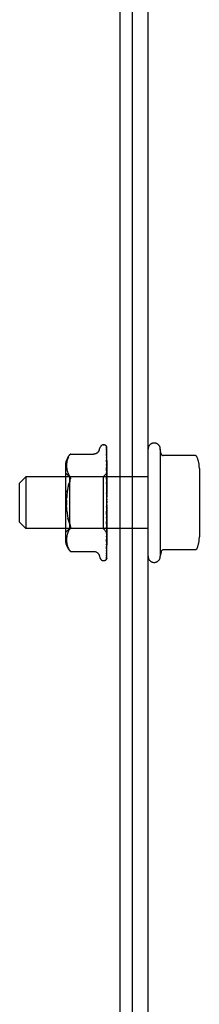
# Model space of a CAD drawing. Header units: inches. Extents: x 0 to 291, y 0 to 188.
# Tile 11 of 113: x 119.031 to 119.906, y 22.587 to 27.369. Entities that reach past the tile are written whole.
import ezdxf

# ---------------------------------------------------------------- set-up
doc = ezdxf.new("R2010")
doc.units = ezdxf.units.IN
doc.header["$LTSCALE"] = 16.018896
doc.header["$MEASUREMENT"] = 0
doc.linetypes.add('HIDDEN', pattern=[0.2, 0.1, -0.1])
doc.layers.get('0').update_dxf_attribs({"linetype": 'CONTINUOUS'})
doc.layers.add('DEFAULT_2', color=8, linetype='HIDDEN')

msp = doc.modelspace()

# ---------------------------------------------------------------- linework, layer by layer
at = {"color": 7, "linetype": 'Continuous'}
for p, q in [((119.5189, 31.0232), (119.5189, 13.2107)), ((119.5814, 13.2732), (119.5814, 30.8982))]:
    msp.add_line(p, q, dxfattribs=at)
at = {"color": 3, "linetype": 'Continuous'}
msp.add_line((119.6564, 19.0232), (119.6564, 30.9032), dxfattribs=at)
at = {"layer": 'DEFAULT_2', "color": 8, "linetype": 'HIDDEN'}
for p, q in [((119.4399, 25.3044), (119.4407, 25.3044)), ((119.4527, 25.2987), (119.4526, 25.2987)), ((119.2787, 25.2592), (119.3913, 25.2592)), ((119.2787, 25.2591), (119.2787, 25.2592)), ((119.4188, 25.2784), (119.4242, 25.2934)), ((119.4537, 25.2827), (119.4538, 25.2818)), ((119.4537, 25.2611), (119.4538, 25.2608)), ((119.4538, 25.2953), (119.4556, 25.1652)), ((119.4538, 25.2873), (119.4556, 25.1625)), ((119.4538, 25.2818), (119.4556, 25.1588)), ((119.4538, 25.2698), (119.4556, 25.1535)), ((119.4538, 25.2608), (119.4556, 25.1475)), ((119.4564, 25.0323), (119.4564, 25.2928)), ((119.7164, 25.2832), (119.7164, 24.7632)), ((119.7204, 25.2609), (119.7164, 25.2832)), ((119.8851, 25.2526), (119.7303, 25.2526)), ((119.2544, 25.2028), (119.2544, 24.8436)), ((119.26, 25.2083), (119.2599, 25.2034)), ((119.2599, 25.2035), (119.26, 25.1986)), ((119.2603, 25.2133), (119.26, 25.2082)), ((119.2608, 25.2184), (119.2603, 25.2132)), ((119.2616, 25.2237), (119.2608, 25.2183)), ((119.2627, 25.2291), (119.2615, 25.2236)), ((119.2642, 25.2345), (119.2626, 25.229)), ((119.2661, 25.2399), (119.2641, 25.2344)), ((119.2686, 25.2452), (119.2661, 25.2399)), ((119.4538, 25.2434), (119.4538, 25.2433)), ((119.4538, 25.2433), (119.4556, 25.1398)), ((119.4538, 25.2312), (119.4556, 25.1317)), ((119.4545, 25.2248), (119.4538, 25.2312)), ((119.4538, 25.2089), (119.4556, 25.1219)), ((119.4564, 25.2079), (119.4558, 25.2138)), ((119.2744, 25.1484), (119.2544, 25.1684)), ((119.26, 25.1987), (119.2603, 25.1938)), ((119.2603, 25.1938), (119.2608, 25.1888)), ((119.2607, 25.1889), (119.2615, 25.1837)), ((119.2615, 25.1837), (119.2626, 25.1783)), ((119.2626, 25.1783), (119.2641, 25.1728)), ((119.2641, 25.1728), (119.2661, 25.1672)), ((119.2661, 25.1673), (119.2687, 25.1618)), ((119.2686, 25.1619), (119.2717, 25.1567)), ((119.2753, 25.1519), (119.2717, 25.1567)), ((119.4562, 25.1672), (119.4374, 25.1484)), ((119.4538, 25.1939), (119.4538, 25.194)), ((119.4538, 25.194), (119.4556, 25.112)), ((119.455, 25.1822), (119.4538, 25.1939)), ((119.4538, 25.1677), (119.4556, 25.1004)), ((119.4562, 25.1672), (119.4556, 25.1665)), ((119.4564, 25.167), (119.4556, 25.1664)), ((119.4556, 25.1664), (119.4556, 25.1665)), ((119.4564, 25.1652), (119.4556, 25.1627)), ((119.4556, 25.1652), (119.4556, 25.1651)), ((119.4556, 25.1625), (119.4556, 25.1627)), ((119.4556, 25.1588), (119.4556, 25.1587)), ((119.4564, 25.1562), (119.4556, 25.1587)), ((119.4564, 25.1579), (119.4556, 25.1538)), ((119.4556, 25.1535), (119.4556, 25.1538)), ((119.4564, 25.1674), (119.4562, 25.1672)), ((119.9064, 25.1893), (119.9064, 24.857)), ((119.0314, 25.1182), (119.0614, 25.1482)), ((119.0314, 24.9282), (119.0314, 25.1182)), ((119.6564, 25.1482), (119.0614, 25.1482)), ((119.0614, 25.1482), (119.0614, 24.8982)), ((119.269, 25.108), (119.272, 25.1177)), ((119.4374, 25.1484), (119.2744, 25.1484)), ((119.2744, 25.1484), (119.2744, 24.8979)), ((119.4374, 25.1484), (119.4374, 24.8979)), ((119.4538, 25.1504), (119.4538, 25.1507)), ((119.4538, 25.1507), (119.4556, 25.089)), ((119.4564, 25.1219), (119.4538, 25.1504)), ((119.4538, 25.1213), (119.4556, 25.076)), ((119.4556, 25.1475), (119.4556, 25.1474)), ((119.4556, 25.1474), (119.4556, 25.1473)), ((119.4564, 25.1433), (119.4556, 25.1473)), ((119.4564, 25.1457), (119.4556, 25.1402)), ((119.4556, 25.1398), (119.4556, 25.1402)), ((119.4556, 25.1317), (119.4556, 25.1314)), ((119.4564, 25.126), (119.4556, 25.1314)), ((119.4564, 25.1291), (119.4556, 25.1224)), ((119.4556, 25.1219), (119.4556, 25.1224)), ((119.4556, 25.112), (119.4556, 25.1116)), ((119.4564, 25.105), (119.4556, 25.1116)), ((119.4564, 25.1087), (119.4556, 25.101)), ((119.2627, 25.0743), (119.2644, 25.0862)), ((119.4538, 25.1025), (119.4538, 25.1027)), ((119.4538, 25.1027), (119.4556, 25.0636)), ((119.4538, 25.1024), (119.4564, 25.0727)), ((119.4538, 25.0711), (119.4556, 25.0496)), ((119.4556, 25.1004), (119.4556, 25.101)), ((119.4556, 25.089), (119.4556, 25.0887)), ((119.4564, 25.081), (119.4556, 25.0887)), ((119.4564, 25.0852), (119.4556, 25.0767)), ((119.4556, 25.076), (119.4556, 25.0767)), ((119.4556, 25.0636), (119.4556, 25.0633)), ((119.4564, 25.0549), (119.4556, 25.0633)), ((119.4564, 25.0594), (119.4556, 25.0506)), ((119.2601, 25.0363), (119.2606, 25.0493)), ((119.4556, 25.0496), (119.4556, 25.0506)), ((119.4564, 25.0277), (119.4556, 25.0365)), ((119.4564, 25.0323), (119.4556, 25.0234)), ((119.4564, 24.7529), (119.4564, 25.0277)), ((119.4538, 24.969), (119.4564, 24.999)), ((119.4556, 24.9961), (119.4538, 24.9689)), ((119.4556, 24.9833), (119.4538, 24.9497)), ((119.4556, 24.9698), (119.4538, 24.9191)), ((119.4538, 24.9689), (119.4538, 24.969)), ((119.4564, 25.0004), (119.4556, 25.0093)), ((119.4564, 25.0049), (119.4556, 24.9963)), ((119.4556, 24.9961), (119.4556, 24.9963)), ((119.4556, 24.9833), (119.4556, 24.9825)), ((119.4564, 24.9738), (119.4556, 24.9825)), ((119.4564, 24.9782), (119.4556, 24.9701)), ((119.4556, 24.9698), (119.4556, 24.9701)), ((119.0314, 24.9282), (119.0614, 24.8982)), ((119.4556, 24.9578), (119.4538, 24.9012)), ((119.4538, 24.9194), (119.4564, 24.9487)), ((119.4556, 24.9455), (119.4538, 24.8733)), ((119.4556, 24.9348), (119.4538, 24.8572)), ((119.4556, 24.924), (119.4538, 24.8329)), ((119.4538, 24.9191), (119.4538, 24.9194)), ((119.4556, 24.915), (119.4538, 24.8193)), ((119.4556, 24.9578), (119.4556, 24.9572)), ((119.4564, 24.9491), (119.4556, 24.9572)), ((119.4564, 24.953), (119.4556, 24.9458)), ((119.4556, 24.9455), (119.4556, 24.9458)), ((119.4556, 24.9348), (119.4556, 24.9342)), ((119.4564, 24.927), (119.4556, 24.9342)), ((119.4564, 24.9304), (119.4556, 24.9243)), ((119.4556, 24.924), (119.4556, 24.9243)), ((119.4556, 24.915), (119.4556, 24.9145)), ((119.4564, 24.9084), (119.4556, 24.9145)), ((119.6564, 24.8982), (119.0614, 24.8982)), ((119.2744, 24.8979), (119.2544, 24.8779)), ((119.2626, 24.8681), (119.2615, 24.8626)), ((119.2641, 24.8736), (119.2626, 24.868)), ((119.2661, 24.8791), (119.2641, 24.8735)), ((119.2687, 24.8845), (119.2661, 24.8791)), ((119.4374, 24.8979), (119.2744, 24.8979)), ((119.2786, 24.9027), (119.2782, 24.9004)), ((119.2786, 24.9027), (119.2788, 24.9051)), ((119.4564, 24.8789), (119.4374, 24.8979)), ((119.4556, 24.9062), (119.4538, 24.7993)), ((119.4556, 24.8991), (119.4538, 24.7887)), ((119.4556, 24.8926), (119.4538, 24.7739)), ((119.4538, 24.8735), (119.4554, 24.8901)), ((119.4556, 24.8877), (119.4538, 24.7666)), ((119.4556, 24.8837), (119.4538, 24.7575)), ((119.4556, 24.8812), (119.4538, 24.7538)), ((119.4556, 24.8798), (119.4538, 24.7508)), ((119.4538, 24.8733), (119.4538, 24.8735)), ((119.4554, 24.8901), (119.4564, 24.9011)), ((119.4564, 24.9112), (119.4556, 24.9064)), ((119.4556, 24.9062), (119.4556, 24.9064)), ((119.4556, 24.8991), (119.4556, 24.8988)), ((119.4564, 24.8939), (119.4556, 24.8988)), ((119.4564, 24.896), (119.4556, 24.8928)), ((119.4556, 24.8926), (119.4556, 24.8928)), ((119.4556, 24.8877), (119.4556, 24.8875)), ((119.4564, 24.8841), (119.4556, 24.8875)), ((119.4564, 24.8854), (119.4556, 24.8838)), ((119.4556, 24.8837), (119.4556, 24.8838)), ((119.4556, 24.8812), (119.4556, 24.8811)), ((119.4564, 24.8794), (119.4556, 24.8811)), ((119.4564, 24.879), (119.4556, 24.8798)), ((119.26, 24.8477), (119.2599, 24.8428)), ((119.2599, 24.8429), (119.26, 24.838)), ((119.2603, 24.8525), (119.26, 24.8476)), ((119.26, 24.8381), (119.2603, 24.833)), ((119.2608, 24.8575), (119.2603, 24.8525)), ((119.2603, 24.8331), (119.2608, 24.8279)), ((119.2615, 24.8627), (119.2607, 24.8575)), ((119.2608, 24.828), (119.2616, 24.8226)), ((119.2615, 24.8227), (119.2627, 24.8173)), ((119.4538, 24.8329), (119.4538, 24.8329)), ((119.455, 24.8438), (119.4558, 24.8517)), ((119.4558, 24.8517), (119.4564, 24.8578)), ((119.4558, 24.8151), (119.4564, 24.8206)), ((119.2626, 24.8173), (119.2642, 24.8118)), ((119.2641, 24.8119), (119.2661, 24.8064)), ((119.2661, 24.8065), (119.2686, 24.8011)), ((119.2753, 24.791), (119.2717, 24.796)), ((119.2767, 24.7894), (119.2753, 24.791)), ((119.2753, 24.791), (119.2759, 24.7903)), ((119.2778, 24.7881), (119.2784, 24.7875)), ((119.2787, 24.7871), (119.2782, 24.7877)), ((119.2787, 24.7871), (119.3913, 24.7871)), ((119.4538, 24.7993), (119.4537, 24.7992)), ((119.4538, 24.7887), (119.4537, 24.7884)), ((119.4538, 24.7739), (119.4537, 24.7733)), ((119.4538, 24.7993), (119.4538, 24.7993)), ((119.455, 24.8083), (119.4558, 24.8151)), ((119.7204, 24.7855), (119.7164, 24.7632)), ((119.8851, 24.7938), (119.7303, 24.7938)), ((119.4188, 24.7679), (119.4242, 24.7529)), ((119.4399, 24.7419), (119.4407, 24.7419)), ((119.4516, 24.7461), (119.4516, 24.7462)), ((119.4536, 24.7655), (119.4536, 24.7655))]:
    msp.add_line(p, q, dxfattribs=at)
for points in [[(119.4526, 25.2987), (119.4526, 25.2987), (119.4527, 25.2987), (119.4528, 25.2985), (119.4529, 25.2983), (119.4531, 25.298), (119.4532, 25.2977), (119.4534, 25.2973), (119.4535, 25.2969), (119.4536, 25.2965), (119.4537, 25.296), (119.4537, 25.2955), (119.4538, 25.2953)], [(119.4564, 25.2924), (119.4564, 25.2925), (119.4561, 25.2931), (119.4558, 25.2938), (119.4555, 25.2944), (119.4552, 25.295), (119.4549, 25.2956), (119.4546, 25.2961), (119.4543, 25.2965), (119.454, 25.297), (119.4537, 25.2974), (119.4534, 25.2977), (119.4532, 25.2981), (119.453, 25.2983), (119.4527, 25.2987)], [(119.4564, 25.2928), (119.4563, 25.2931), (119.4558, 25.2945), (119.4553, 25.2957), (119.4546, 25.2969), (119.4538, 25.2981)], [(119.2686, 25.2452), (119.2717, 25.2503), (119.2753, 25.2553)], [(119.2787, 25.2591), (119.2784, 25.2588), (119.2779, 25.2583), (119.2772, 25.2575), (119.2764, 25.2565), (119.2753, 25.2553)], [(119.2753, 25.2553), (119.2764, 25.2565), (119.2772, 25.2575), (119.2779, 25.2583), (119.2784, 25.2588)], [(119.4188, 25.2784), (119.418, 25.2766), (119.4173, 25.275), (119.4163, 25.2733), (119.4153, 25.2717), (119.4141, 25.2701), (119.4128, 25.2686), (119.4113, 25.2671), (119.4098, 25.2658), (119.4081, 25.2645), (119.4062, 25.2633), (119.4042, 25.2622), (119.4021, 25.2613), (119.3999, 25.2605), (119.3976, 25.2599), (119.3951, 25.2595), (119.3926, 25.2592), (119.3914, 25.2592)], [(119.4533, 25.2955), (119.4535, 25.2952), (119.4536, 25.2946), (119.4537, 25.294), (119.4538, 25.2934)], [(119.4564, 25.2849), (119.4563, 25.2851), (119.456, 25.2869), (119.4556, 25.2886), (119.4551, 25.2902), (119.4547, 25.2917), (119.4542, 25.2932), (119.4537, 25.2946), (119.4533, 25.2955)], [(119.4535, 25.2889), (119.4534, 25.289), (119.4534, 25.289), (119.4534, 25.289), (119.4535, 25.2888), (119.4536, 25.2885), (119.4537, 25.2881), (119.4537, 25.2875), (119.4538, 25.2873)], [(119.4541, 25.2879), (119.4537, 25.2886), (119.4535, 25.2888), (119.4535, 25.2889)], [(119.4564, 25.2677), (119.4561, 25.2694), (119.4557, 25.2719), (119.4553, 25.2743), (119.4549, 25.2766), (119.4544, 25.2789), (119.454, 25.2811), (119.4537, 25.2827)], [(119.4537, 25.2703), (119.4537, 25.2704), (119.4537, 25.2705), (119.4537, 25.2704), (119.4537, 25.2701), (119.4538, 25.2698)], [(119.4547, 25.2684), (119.4541, 25.2695), (119.4539, 25.2699), (119.4538, 25.2702), (119.4537, 25.2703)], [(119.4564, 25.2417), (119.4562, 25.2437), (119.4558, 25.2468), (119.4554, 25.2499), (119.4549, 25.2529), (119.4545, 25.256), (119.4541, 25.259), (119.4537, 25.2611)], [(119.4564, 25.283), (119.4562, 25.2836), (119.4559, 25.2843), (119.4557, 25.2849), (119.4554, 25.2855), (119.4551, 25.286), (119.4548, 25.2865), (119.4546, 25.287), (119.4543, 25.2875), (119.4541, 25.2879)], [(119.4564, 25.2644), (119.4563, 25.2648), (119.456, 25.2656), (119.4556, 25.2663), (119.4553, 25.267), (119.455, 25.2677), (119.4547, 25.2684)], [(119.8942, 25.2466), (119.8935, 25.2481), (119.8924, 25.2494), (119.8912, 25.2505), (119.8897, 25.2514), (119.8881, 25.2521), (119.8864, 25.2525), (119.8851, 25.2526)], [(119.4546, 25.2412), (119.4544, 25.2418), (119.4541, 25.2423), (119.454, 25.2428), (119.4538, 25.2431), (119.4538, 25.2434), (119.4538, 25.2434)], [(119.4549, 25.2057), (119.4546, 25.2064), (119.4543, 25.207), (119.4541, 25.2076), (119.4539, 25.2081), (119.4538, 25.2085), (119.4538, 25.2088), (119.4538, 25.2089)], [(119.4558, 25.2138), (119.4554, 25.2174), (119.4545, 25.2248)], [(119.4564, 25.2371), (119.4563, 25.2373), (119.456, 25.2382), (119.4556, 25.2391), (119.4553, 25.2398), (119.4546, 25.2412)], [(119.4564, 25.2021), (119.4562, 25.2026), (119.4559, 25.2034), (119.4555, 25.2042), (119.4549, 25.2057)], [(119.4564, 25.1608), (119.4563, 25.161), (119.456, 25.1618), (119.4556, 25.1626), (119.4552, 25.1634), (119.4549, 25.1642), (119.4545, 25.1649), (119.4543, 25.1656), (119.454, 25.1663), (119.4539, 25.1669), (119.4538, 25.1674), (119.4538, 25.1677)], [(119.4564, 25.1675), (119.4562, 25.1699), (119.455, 25.1822)], [(119.4564, 25.1664), (119.4561, 25.166), (119.4559, 25.1658), (119.4558, 25.1655), (119.4557, 25.1653), (119.4556, 25.1652), (119.4556, 25.1652)], [(119.4564, 25.1644), (119.4562, 25.1646), (119.456, 25.1648), (119.4558, 25.165), (119.4556, 25.1651)], [(119.4564, 25.1625), (119.4561, 25.1624), (119.4559, 25.1623), (119.4558, 25.1623), (119.4557, 25.1624), (119.4556, 25.1625)], [(119.4564, 25.1605), (119.4561, 25.1601), (119.4559, 25.1597), (119.4558, 25.1594), (119.4557, 25.1591), (119.4556, 25.1588), (119.4556, 25.1588)], [(119.4564, 25.153), (119.4561, 25.1529), (119.4559, 25.153), (119.4558, 25.1531), (119.4557, 25.1533), (119.4556, 25.1535)], [(119.2753, 25.1266), (119.2719, 25.1177), (119.269, 25.1079), (119.2665, 25.0974), (119.2644, 25.0861), (119.2627, 25.0743), (119.2614, 25.062), (119.2606, 25.0493)], [(119.2753, 25.1519), (119.2766, 25.1501), (119.2775, 25.148), (119.2782, 25.1459), (119.2786, 25.1436), (119.2788, 25.1412), (119.2786, 25.1386)], [(119.2753, 25.1266), (119.2766, 25.1299), (119.2775, 25.133), (119.2782, 25.1359), (119.2786, 25.1386)], [(119.4564, 25.1146), (119.4564, 25.1147), (119.4561, 25.1153), (119.4557, 25.116), (119.4554, 25.1166), (119.4551, 25.1172), (119.4547, 25.1179), (119.4544, 25.1186), (119.4542, 25.1193), (119.454, 25.12), (119.4538, 25.1207), (119.4538, 25.1213), (119.4538, 25.1213)], [(119.4564, 25.1497), (119.4561, 25.1492), (119.4559, 25.1488), (119.4558, 25.1484), (119.4557, 25.148), (119.4556, 25.1477), (119.4556, 25.1475)], [(119.4564, 25.1387), (119.4561, 25.1388), (119.4559, 25.139), (119.4558, 25.1392), (119.4557, 25.1395), (119.4556, 25.1398)], [(119.4564, 25.1343), (119.4561, 25.1338), (119.4559, 25.1332), (119.4558, 25.1327), (119.4557, 25.1322), (119.4556, 25.1318), (119.4556, 25.1317)], [(119.4564, 25.1203), (119.4561, 25.1205), (119.4559, 25.1208), (119.4558, 25.1211), (119.4557, 25.1215), (119.4556, 25.1219)], [(119.4564, 25.1149), (119.4561, 25.1143), (119.4559, 25.1137), (119.4558, 25.1132), (119.4557, 25.1126), (119.4556, 25.1121), (119.4556, 25.112)], [(119.4554, 25.0669), (119.4551, 25.0674), (119.4548, 25.0679), (119.4545, 25.0685), (119.4543, 25.0691), (119.454, 25.0698), (119.4539, 25.0705), (119.4538, 25.0712)], [(119.4564, 25.0653), (119.4562, 25.0656), (119.456, 25.066), (119.4554, 25.0669)], [(119.4564, 25.0983), (119.4561, 25.0987), (119.4559, 25.099), (119.4558, 25.0995), (119.4557, 25.0999), (119.4556, 25.1004)], [(119.4564, 25.0922), (119.4561, 25.0916), (119.4559, 25.091), (119.4558, 25.0904), (119.4557, 25.0898), (119.4556, 25.0892), (119.4556, 25.089)], [(119.4564, 25.0737), (119.4561, 25.0741), (119.4559, 25.0746), (119.4558, 25.0751), (119.4557, 25.0756), (119.4556, 25.076)], [(119.4564, 25.067), (119.4561, 25.0664), (119.4559, 25.0658), (119.4558, 25.0651), (119.4557, 25.0645), (119.4556, 25.0639), (119.4556, 25.0636)], [(119.2601, 25.0363), (119.2599, 25.0232), (119.2601, 25.01)], [(119.2614, 24.9843), (119.2606, 24.997), (119.2601, 25.01)], [(119.4557, 25.0109), (119.4555, 25.0095), (119.4552, 25.008), (119.4549, 25.0064), (119.4545, 25.0048), (119.4542, 25.0032), (119.4539, 25.0017)], [(119.4564, 25.0472), (119.4561, 25.0477), (119.4559, 25.0482), (119.4558, 25.0488), (119.4557, 25.0494), (119.4556, 25.0496)], [(119.4564, 25.0402), (119.4561, 25.0396), (119.4559, 25.039), (119.4558, 25.0384), (119.4557, 25.0378), (119.4556, 25.0371), (119.4556, 25.0365)], [(119.4564, 25.0198), (119.4561, 25.0204), (119.4559, 25.021), (119.4558, 25.0216), (119.4557, 25.0222), (119.4556, 25.0228), (119.4556, 25.0234)], [(119.4557, 25.0109), (119.4557, 25.0105), (119.4556, 25.0099), (119.4556, 25.0093)], [(119.4564, 25.0128), (119.4561, 25.0122), (119.4559, 25.0117), (119.4558, 25.0111), (119.4557, 25.0109)], [(119.2614, 24.9843), (119.2627, 24.972), (119.2644, 24.9602), (119.2665, 24.9489), (119.269, 24.9384), (119.272, 24.9286), (119.2753, 24.9197)], [(119.4556, 24.9659), (119.4556, 24.9657), (119.4555, 24.9656), (119.4554, 24.9655), (119.4553, 24.9655), (119.4551, 24.9655), (119.4549, 24.9656), (119.4546, 24.9658), (119.4544, 24.9661), (119.4542, 24.9664), (119.454, 24.9668), (119.4539, 24.9673), (119.4538, 24.9679), (119.4538, 24.9684), (119.4538, 24.9689)], [(119.4539, 25.0016), (119.454, 25.002), (119.4542, 25.0026), (119.4544, 25.0032), (119.4546, 25.0036), (119.4549, 25.0041), (119.4551, 25.0044), (119.4553, 25.0047), (119.4555, 25.005)], [(119.4555, 25.005), (119.4558, 25.0054), (119.456, 25.0056), (119.4562, 25.0059), (119.4564, 25.0062)], [(119.4564, 24.9926), (119.4561, 24.9932), (119.4559, 24.9938), (119.4558, 24.9944), (119.4557, 24.9951), (119.4556, 24.9957), (119.4556, 24.9961)], [(119.4564, 24.9857), (119.4561, 24.9853), (119.4559, 24.9848), (119.4558, 24.9842), (119.4557, 24.9837), (119.4556, 24.9833)], [(119.4564, 24.9665), (119.4561, 24.9671), (119.4559, 24.9677), (119.4558, 24.9683), (119.4557, 24.9689), (119.4556, 24.9695), (119.4556, 24.9698)], [(119.2753, 24.9197), (119.2719, 24.9287), (119.269, 24.9384), (119.2665, 24.9489)], [(119.2753, 24.9197), (119.2766, 24.9164), (119.2775, 24.9133), (119.2782, 24.9104), (119.2786, 24.9077), (119.2788, 24.9051)], [(119.4538, 24.9497), (119.4538, 24.9502), (119.4539, 24.9509), (119.4542, 24.9516), (119.4544, 24.9523), (119.4547, 24.9529), (119.455, 24.9535), (119.4553, 24.9541), (119.456, 24.9552)], [(119.4564, 24.96), (119.4561, 24.9597), (119.4559, 24.9592), (119.4558, 24.9588), (119.4557, 24.9583), (119.4556, 24.9578)], [(119.4564, 24.9424), (119.4561, 24.943), (119.4559, 24.9436), (119.4558, 24.9442), (119.4557, 24.9448), (119.4556, 24.9453), (119.4556, 24.9455)], [(119.4564, 24.9366), (119.4561, 24.9364), (119.4559, 24.936), (119.4558, 24.9356), (119.4557, 24.9352), (119.4556, 24.9348)], [(119.4564, 24.9212), (119.4561, 24.9218), (119.4559, 24.9224), (119.4558, 24.9229), (119.4557, 24.9234), (119.4556, 24.9239), (119.4556, 24.924)], [(119.4564, 24.9164), (119.4561, 24.9162), (119.4559, 24.916), (119.4558, 24.9157), (119.4557, 24.9153), (119.4556, 24.915)], [(119.456, 24.9552), (119.4563, 24.9558), (119.4564, 24.9561)], [(119.2686, 24.8845), (119.2717, 24.8896), (119.2753, 24.8945)], [(119.2753, 24.8945), (119.2766, 24.8963), (119.2775, 24.8983), (119.2782, 24.9004)], [(119.4538, 24.9012), (119.4538, 24.9013), (119.4538, 24.9018), (119.4539, 24.9024), (119.4541, 24.903), (119.4544, 24.9037), (119.4547, 24.9044), (119.455, 24.9051), (119.4553, 24.9059), (119.4557, 24.9066), (119.456, 24.9073), (119.4564, 24.9081)], [(119.4564, 24.9038), (119.4561, 24.9043), (119.4559, 24.9048), (119.4558, 24.9053), (119.4557, 24.9057), (119.4556, 24.9061), (119.4556, 24.9062)], [(119.4564, 24.8999), (119.4561, 24.8999), (119.4559, 24.8998), (119.4558, 24.8996), (119.4557, 24.8994), (119.4556, 24.8991)], [(119.4564, 24.8906), (119.4561, 24.8911), (119.4559, 24.8915), (119.4558, 24.8919), (119.4557, 24.8922), (119.4556, 24.8925), (119.4556, 24.8926)], [(119.4564, 24.888), (119.4561, 24.888), (119.4559, 24.888), (119.4558, 24.888), (119.4557, 24.8879), (119.4556, 24.8877)], [(119.4564, 24.8822), (119.4561, 24.8826), (119.4559, 24.8829), (119.4558, 24.8832), (119.4557, 24.8835), (119.4556, 24.8837), (119.4556, 24.8837)], [(119.4564, 24.8809), (119.4561, 24.8811), (119.4559, 24.8812), (119.4558, 24.8813), (119.4557, 24.8813), (119.4556, 24.8812), (119.4556, 24.8812)], [(119.4564, 24.8798), (119.4562, 24.8798), (119.456, 24.8798), (119.4558, 24.8798), (119.4556, 24.8798)], [(119.4538, 24.8572), (119.4538, 24.8575), (119.4538, 24.8578), (119.4539, 24.8583), (119.4541, 24.8588), (119.4543, 24.8594), (119.4546, 24.8601), (119.4549, 24.8608)], [(119.4538, 24.833), (119.4541, 24.8358), (119.455, 24.8438)], [(119.4538, 24.8193), (119.4538, 24.8193), (119.4538, 24.8195), (119.4539, 24.8198), (119.454, 24.8202), (119.4542, 24.8208), (119.4545, 24.8214), (119.4548, 24.8221), (119.4555, 24.8235)], [(119.4549, 24.8608), (119.4556, 24.8622), (119.4559, 24.8629), (119.4562, 24.8637), (119.4564, 24.8641)], [(119.4555, 24.8235), (119.4558, 24.8243), (119.4562, 24.8252), (119.4564, 24.8258)], [(119.2686, 24.8011), (119.2717, 24.796), (119.2753, 24.791)], [(119.2764, 24.7897), (119.2769, 24.7891), (119.2774, 24.7886)], [(119.2778, 24.7881), (119.2773, 24.7887), (119.2767, 24.7894)], [(119.2786, 24.7873), (119.2787, 24.7871), (119.2787, 24.7871)], [(119.3914, 24.7871), (119.3926, 24.7871), (119.3951, 24.7869), (119.3976, 24.7864), (119.3999, 24.7858), (119.4021, 24.785), (119.4042, 24.7841), (119.4062, 24.783), (119.4081, 24.7819), (119.4098, 24.7806), (119.4113, 24.7792), (119.4128, 24.7777), (119.4141, 24.7762), (119.4153, 24.7746), (119.4163, 24.773), (119.4173, 24.7714), (119.418, 24.7697), (119.4188, 24.7679)], [(119.4537, 24.7992), (119.4541, 24.8016), (119.455, 24.8083)], [(119.4537, 24.7734), (119.454, 24.7752), (119.4545, 24.7778), (119.4549, 24.7805), (119.4553, 24.7832), (119.4558, 24.7859), (119.4561, 24.7887), (119.4564, 24.7906)], [(119.4537, 24.7884), (119.4537, 24.7884), (119.4538, 24.7886), (119.4539, 24.7889), (119.4541, 24.7893), (119.4543, 24.7898)], [(119.4539, 24.7662), (119.4544, 24.7671), (119.4547, 24.7676), (119.455, 24.7682), (119.4553, 24.7688), (119.4556, 24.7695), (119.4559, 24.7702), (119.4562, 24.7709), (119.4564, 24.7715)], [(119.4543, 24.7898), (119.4549, 24.7911), (119.4553, 24.7918), (119.4556, 24.7926), (119.456, 24.7935), (119.4563, 24.7944), (119.4564, 24.7946)], [(119.8942, 24.7997), (119.8935, 24.7983), (119.8924, 24.7969), (119.8912, 24.7958), (119.8897, 24.7949), (119.8881, 24.7942), (119.8864, 24.7939), (119.8851, 24.7938)], [(119.4564, 24.7529), (119.4559, 24.7516), (119.4553, 24.7505), (119.4547, 24.7494), (119.454, 24.7485), (119.4534, 24.7478), (119.4529, 24.7472), (119.4524, 24.7467), (119.452, 24.7464), (119.4517, 24.7462), (119.4516, 24.7461), (119.4516, 24.7461)], [(119.4525, 24.7472), (119.4531, 24.748), (119.4538, 24.7492), (119.4545, 24.7505), (119.455, 24.7518), (119.4555, 24.7532), (119.456, 24.7547), (119.4564, 24.7563)], [(119.4538, 24.7508), (119.4538, 24.7505), (119.4537, 24.7499), (119.4536, 24.7494), (119.4534, 24.7488), (119.4532, 24.7484), (119.453, 24.7479), (119.4528, 24.7475), (119.4526, 24.7472), (119.4525, 24.7471)], [(119.4538, 24.7538), (119.4537, 24.7534), (119.4537, 24.7529), (119.4536, 24.7524), (119.4534, 24.7519), (119.4533, 24.7516), (119.4532, 24.7514), (119.4531, 24.7513), (119.4531, 24.7513)], [(119.4531, 24.7513), (119.4532, 24.7514), (119.4533, 24.7515)], [(119.4533, 24.7515), (119.4536, 24.7521), (119.4539, 24.7525), (119.4542, 24.7529), (119.4545, 24.7534), (119.4548, 24.7539), (119.4551, 24.7544), (119.4554, 24.755), (119.4557, 24.7557), (119.456, 24.7563), (119.4563, 24.757), (119.4564, 24.7574)], [(119.4536, 24.7562), (119.4539, 24.7574), (119.4544, 24.7592), (119.4548, 24.7611), (119.4553, 24.7631), (119.4557, 24.7651), (119.4561, 24.7672), (119.4564, 24.7689)], [(119.4538, 24.7666), (119.4537, 24.7663), (119.4537, 24.7659), (119.4536, 24.7656), (119.4536, 24.7655)], [(119.4536, 24.7655), (119.4536, 24.7656), (119.4538, 24.7659), (119.4539, 24.7662)], [(119.4538, 24.7575), (119.4537, 24.7569), (119.4536, 24.7564), (119.4536, 24.7562)]]:
    msp.add_lwpolyline(points, dxfattribs=at)
for centre, radius, start, end in [((119.4399, 25.2877), 0.0167, 90, 160), ((119.4407, 25.2877), 0.0167, 38.6218, 90), ((119.6864, 25.2832), 0.03, 359.9957, 180), ((119.332, 25.2028), 0.0776, 133.3008, 180), ((119.7303, 25.2626), 0.01, 189.7805, 270), ((119.7652, 25.1893), 0.1412, 0, 23.95), ((119.332, 24.8436), 0.0776, 180, 226.6992), ((119.7652, 24.857), 0.1412, 336.05, 360), ((119.7303, 24.7838), 0.01, 90, 170.2195), ((119.4399, 24.7586), 0.0167, 200, 270), ((119.4407, 24.7586), 0.0167, 270, 340.0516), ((119.6864, 24.7632), 0.03, 180, 0.0043)]:
    msp.add_arc(centre, radius, start, end, dxfattribs=at)

doc.saveas('drawing.dxf')
